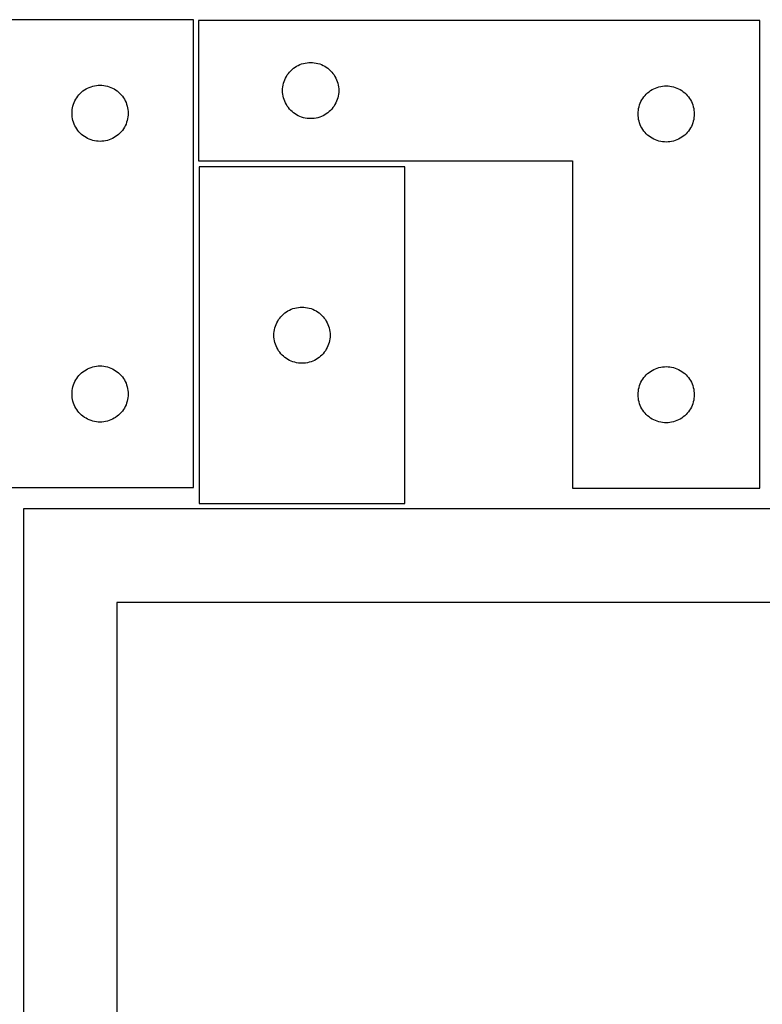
# Model space of a CAD drawing. Header units: millimetres. Extents: x 7 to 1243, y 7 to 2493.
# Tile 17 of 18: x 820 to 1058, y 2177 to 2493. Entities that reach past the tile are written whole.
import ezdxf

# ---------------------------------------------------------------- set-up
doc = ezdxf.new("R2010")
doc.units = ezdxf.units.MM
doc.layers.add('CUT', color=7, linetype='CONTINUOUS', true_color=0x000000)

msp = doc.modelspace()

# ---------------------------------------------------------------- linework, layer by layer
at = {"layer": 'CUT'}
for p, q in [((875.751095, 2493.127965), (695.751095, 2493.127965)), ((875.751095, 2343.127965), (875.751095, 2493.127965)), ((1057.282146, 2492.910679), (877.282146, 2492.910679)), ((877.282146, 2492.910679), (877.282146, 2447.910679)), ((1057.282146, 2342.910679), (1057.282146, 2492.910679)), ((907.803293, 2477.550859), (908.282014, 2477.893906)), ((908.282014, 2477.893906), (908.782146, 2478.204908)), ((908.782146, 2478.204908), (909.301548, 2478.482534)), ((909.301548, 2478.482534), (909.837995, 2478.725595)), ((909.837995, 2478.725595), (910.389191, 2478.933051)), ((910.389191, 2478.933051), (910.952775, 2479.104012)), ((910.952775, 2479.104012), (911.526333, 2479.237747)), ((911.526333, 2479.237747), (912.107411, 2479.333683)), ((912.107411, 2479.333683), (912.693518, 2479.39141)), ((912.693518, 2479.39141), (913.282146, 2479.410679)), ((913.282146, 2479.410679), (913.870774, 2479.39141)), ((913.870774, 2479.39141), (914.456882, 2479.333683)), ((914.456882, 2479.333683), (915.037959, 2479.237747)), ((915.037959, 2479.237747), (915.611518, 2479.104012)), ((915.611518, 2479.104012), (916.175101, 2478.933051)), ((916.175101, 2478.933051), (916.726297, 2478.725595)), ((916.726297, 2478.725595), (917.262744, 2478.482534)), ((917.262744, 2478.482534), (917.782146, 2478.204908)), ((917.782146, 2478.204908), (918.282278, 2477.893906)), ((918.282278, 2477.893906), (918.760999, 2477.550859)), ((905.210292, 2474.391278), (905.487918, 2474.910679)), ((905.487918, 2474.910679), (905.79892, 2475.410812)), ((905.79892, 2475.410812), (906.141966, 2475.889532)), ((906.141966, 2475.889532), (906.515588, 2476.344792)), ((906.515588, 2476.344792), (906.918185, 2476.77464)), ((906.918185, 2476.77464), (907.348034, 2477.177238)), ((907.348034, 2477.177238), (907.803293, 2477.550859)), ((918.760999, 2477.550859), (919.216259, 2477.177238)), ((919.216259, 2477.177238), (919.646107, 2476.77464)), ((919.646107, 2476.77464), (920.048705, 2476.344792)), ((920.048705, 2476.344792), (920.422326, 2475.889532)), ((920.422326, 2475.889532), (920.765373, 2475.410812)), ((920.765373, 2475.410812), (921.076375, 2474.910679)), ((921.076375, 2474.910679), (921.354001, 2474.391278)), ((842.306944, 2471.44288), (842.858139, 2471.650336)), ((842.858139, 2471.650336), (843.421723, 2471.821297)), ((843.421723, 2471.821297), (843.995282, 2471.955032)), ((843.995282, 2471.955032), (844.576359, 2472.050968)), ((844.576359, 2472.050968), (845.162466, 2472.108695)), ((845.162466, 2472.108695), (845.751095, 2472.127965)), ((845.751095, 2472.127965), (846.339723, 2472.108695)), ((846.339723, 2472.108695), (846.92583, 2472.050968)), ((846.92583, 2472.050968), (847.506908, 2471.955032)), ((847.506908, 2471.955032), (848.080466, 2471.821297)), ((848.080466, 2471.821297), (848.64405, 2471.650336)), ((848.64405, 2471.650336), (849.195246, 2471.44288)), ((904.301416, 2470.999308), (904.359142, 2471.585415)), ((904.359142, 2471.585415), (904.455079, 2472.166492)), ((904.455079, 2472.166492), (904.588814, 2472.740051)), ((904.588814, 2472.740051), (904.759775, 2473.303635)), ((904.759775, 2473.303635), (904.96723, 2473.85483)), ((904.96723, 2473.85483), (905.210292, 2474.391278)), ((921.354001, 2474.391278), (921.597062, 2473.85483)), ((921.597062, 2473.85483), (921.804517, 2473.303635)), ((921.804517, 2473.303635), (921.975479, 2472.740051)), ((921.975479, 2472.740051), (922.109214, 2472.166492)), ((922.109214, 2472.166492), (922.20515, 2471.585415)), ((922.20515, 2471.585415), (922.262877, 2470.999308)), ((1024.389191, 2471.433051), (1024.952775, 2471.604012)), ((1024.952775, 2471.604012), (1025.526333, 2471.737747)), ((1025.526333, 2471.737747), (1026.107411, 2471.833683)), ((1026.107411, 2471.833683), (1026.693518, 2471.89141)), ((1026.693518, 2471.89141), (1027.282146, 2471.910679)), ((1027.282146, 2471.910679), (1027.870774, 2471.89141)), ((1027.870774, 2471.89141), (1028.456882, 2471.833683)), ((1028.456882, 2471.833683), (1029.037959, 2471.737747)), ((1029.037959, 2471.737747), (1029.611518, 2471.604012)), ((1029.611518, 2471.604012), (1030.175101, 2471.433051)), ((838.267868, 2468.128097), (838.610915, 2468.606817)), ((838.610915, 2468.606817), (838.984536, 2469.062077)), ((838.984536, 2469.062077), (839.387134, 2469.491926)), ((839.387134, 2469.491926), (839.816982, 2469.894523)), ((839.816982, 2469.894523), (840.272242, 2470.268145)), ((840.272242, 2470.268145), (840.750963, 2470.611191)), ((840.750963, 2470.611191), (841.251095, 2470.922193)), ((841.251095, 2470.922193), (841.770496, 2471.199819)), ((841.770496, 2471.199819), (842.306944, 2471.44288)), ((849.195246, 2471.44288), (849.731693, 2471.199819)), ((849.731693, 2471.199819), (850.251095, 2470.922193)), ((850.251095, 2470.922193), (850.751227, 2470.611191)), ((850.751227, 2470.611191), (851.229947, 2470.268145)), ((851.229947, 2470.268145), (851.685207, 2469.894523)), ((851.685207, 2469.894523), (852.115056, 2469.491926)), ((852.115056, 2469.491926), (852.517653, 2469.062077)), ((852.517653, 2469.062077), (852.891275, 2468.606817)), ((852.891275, 2468.606817), (853.234321, 2468.128097)), ((904.282146, 2470.410679), (904.301416, 2470.999308)), ((904.301416, 2469.822051), (904.282146, 2470.410679)), ((904.359142, 2469.235944), (904.301416, 2469.822051)), ((904.455079, 2468.654867), (904.359142, 2469.235944)), ((904.588814, 2468.081308), (904.455079, 2468.654867)), ((922.109214, 2468.654867), (921.975479, 2468.081308)), ((922.20515, 2469.235944), (922.109214, 2468.654867)), ((922.262877, 2469.822051), (922.20515, 2469.235944)), ((922.262877, 2470.999308), (922.282146, 2470.410679)), ((922.282146, 2470.410679), (922.262877, 2469.822051)), ((1019.79892, 2467.910812), (1020.141966, 2468.389532)), ((1020.141966, 2468.389532), (1020.515588, 2468.844792)), ((1020.515588, 2468.844792), (1020.918185, 2469.27464)), ((1020.918185, 2469.27464), (1021.348034, 2469.677238)), ((1021.348034, 2469.677238), (1021.803293, 2470.050859)), ((1021.803293, 2470.050859), (1022.282014, 2470.393906)), ((1022.282014, 2470.393906), (1022.782146, 2470.704908)), ((1022.782146, 2470.704908), (1023.301548, 2470.982534)), ((1023.301548, 2470.982534), (1023.837995, 2471.225595)), ((1023.837995, 2471.225595), (1024.389191, 2471.433051)), ((1030.175101, 2471.433051), (1030.726297, 2471.225595)), ((1030.726297, 2471.225595), (1031.262744, 2470.982534)), ((1031.262744, 2470.982534), (1031.782146, 2470.704908)), ((1031.782146, 2470.704908), (1032.282278, 2470.393906)), ((1032.282278, 2470.393906), (1032.760999, 2470.050859)), ((1032.760999, 2470.050859), (1033.216259, 2469.677238)), ((1033.216259, 2469.677238), (1033.646107, 2469.27464)), ((1033.646107, 2469.27464), (1034.048705, 2468.844792)), ((1034.048705, 2468.844792), (1034.422326, 2468.389532)), ((1034.422326, 2468.389532), (1034.765373, 2467.910812)), ((836.924027, 2464.883777), (837.057762, 2465.457336)), ((837.057762, 2465.457336), (837.228723, 2466.02092)), ((837.228723, 2466.02092), (837.436179, 2466.572115)), ((837.436179, 2466.572115), (837.67924, 2467.108563)), ((837.67924, 2467.108563), (837.956866, 2467.627965)), ((837.956866, 2467.627965), (838.267868, 2468.128097)), ((853.234321, 2468.128097), (853.545323, 2467.627965)), ((853.545323, 2467.627965), (853.822949, 2467.108563)), ((853.822949, 2467.108563), (854.06601, 2466.572115)), ((854.06601, 2466.572115), (854.273466, 2466.02092)), ((854.273466, 2466.02092), (854.444427, 2465.457336)), ((854.444427, 2465.457336), (854.578162, 2464.883777)), ((904.759775, 2467.517724), (904.588814, 2468.081308)), ((904.96723, 2466.966529), (904.759775, 2467.517724)), ((905.210292, 2466.430081), (904.96723, 2466.966529)), ((905.487918, 2465.910679), (905.210292, 2466.430081)), ((905.79892, 2465.410547), (905.487918, 2465.910679)), ((906.141966, 2464.931827), (905.79892, 2465.410547)), ((920.765373, 2465.410547), (920.422326, 2464.931827)), ((921.076375, 2465.910679), (920.765373, 2465.410547)), ((921.354001, 2466.430081), (921.076375, 2465.910679)), ((921.597062, 2466.966529), (921.354001, 2466.430081)), ((921.804517, 2467.517724), (921.597062, 2466.966529)), ((921.975479, 2468.081308), (921.804517, 2467.517724)), ((1018.455079, 2464.666492), (1018.588814, 2465.240051)), ((1018.588814, 2465.240051), (1018.759775, 2465.803635)), ((1018.759775, 2465.803635), (1018.96723, 2466.35483)), ((1018.96723, 2466.35483), (1019.210292, 2466.891278)), ((1019.210292, 2466.891278), (1019.487918, 2467.410679)), ((1019.487918, 2467.410679), (1019.79892, 2467.910812)), ((1034.765373, 2467.910812), (1035.076375, 2467.410679)), ((1035.076375, 2467.410679), (1035.354001, 2466.891278)), ((1035.354001, 2466.891278), (1035.597062, 2466.35483)), ((1035.597062, 2466.35483), (1035.804517, 2465.803635)), ((1035.804517, 2465.803635), (1035.975479, 2465.240051)), ((1035.975479, 2465.240051), (1036.109214, 2464.666492)), ((836.751095, 2463.127965), (836.770364, 2463.716593)), ((836.770364, 2462.539336), (836.751095, 2463.127965)), ((836.770364, 2463.716593), (836.828091, 2464.3027)), ((836.828091, 2461.953229), (836.770364, 2462.539336)), ((836.828091, 2464.3027), (836.924027, 2464.883777)), ((854.578162, 2464.883777), (854.674098, 2464.3027)), ((854.674098, 2464.3027), (854.731825, 2463.716593)), ((854.731825, 2462.539336), (854.674098, 2461.953229)), ((854.731825, 2463.716593), (854.751095, 2463.127965)), ((854.751095, 2463.127965), (854.731825, 2462.539336)), ((906.515588, 2464.476567), (906.141966, 2464.931827)), ((906.918185, 2464.046718), (906.515588, 2464.476567)), ((907.348034, 2463.644121), (906.918185, 2464.046718)), ((907.803293, 2463.270499), (907.348034, 2463.644121)), ((908.282014, 2462.927453), (907.803293, 2463.270499)), ((908.782146, 2462.616451), (908.282014, 2462.927453)), ((909.301548, 2462.338825), (908.782146, 2462.616451)), ((909.837995, 2462.095764), (909.301548, 2462.338825)), ((910.389191, 2461.888308), (909.837995, 2462.095764)), ((916.726297, 2462.095764), (916.175101, 2461.888308)), ((917.262744, 2462.338825), (916.726297, 2462.095764)), ((917.782146, 2462.616451), (917.262744, 2462.338825)), ((918.282278, 2462.927453), (917.782146, 2462.616451)), ((918.760999, 2463.270499), (918.282278, 2462.927453)), ((919.216259, 2463.644121), (918.760999, 2463.270499)), ((919.646107, 2464.046718), (919.216259, 2463.644121)), ((920.048705, 2464.476567), (919.646107, 2464.046718)), ((920.422326, 2464.931827), (920.048705, 2464.476567)), ((1018.282146, 2462.910679), (1018.301416, 2463.499308)), ((1018.301416, 2462.322051), (1018.282146, 2462.910679)), ((1018.301416, 2463.499308), (1018.359142, 2464.085415)), ((1018.359142, 2461.735944), (1018.301416, 2462.322051)), ((1018.359142, 2464.085415), (1018.455079, 2464.666492)), ((1036.109214, 2464.666492), (1036.20515, 2464.085415)), ((1036.20515, 2464.085415), (1036.262877, 2463.499308)), ((1036.262877, 2462.322051), (1036.20515, 2461.735944)), ((1036.262877, 2463.499308), (1036.282146, 2462.910679)), ((1036.282146, 2462.910679), (1036.262877, 2462.322051)), ((836.924027, 2461.372152), (836.828091, 2461.953229)), ((837.057762, 2460.798593), (836.924027, 2461.372152)), ((837.228723, 2460.235009), (837.057762, 2460.798593)), ((837.436179, 2459.683814), (837.228723, 2460.235009)), ((837.67924, 2459.147366), (837.436179, 2459.683814)), ((837.956866, 2458.627965), (837.67924, 2459.147366)), ((853.822949, 2459.147366), (853.545323, 2458.627965)), ((854.06601, 2459.683814), (853.822949, 2459.147366)), ((854.273466, 2460.235009), (854.06601, 2459.683814)), ((854.444427, 2460.798593), (854.273466, 2460.235009)), ((854.578162, 2461.372152), (854.444427, 2460.798593)), ((854.674098, 2461.953229), (854.578162, 2461.372152)), ((910.952775, 2461.717347), (910.389191, 2461.888308)), ((911.526333, 2461.583612), (910.952775, 2461.717347)), ((912.107411, 2461.487676), (911.526333, 2461.583612)), ((912.693518, 2461.429949), (912.107411, 2461.487676)), ((913.282146, 2461.410679), (912.693518, 2461.429949)), ((913.870774, 2461.429949), (913.282146, 2461.410679)), ((914.456882, 2461.487676), (913.870774, 2461.429949)), ((915.037959, 2461.583612), (914.456882, 2461.487676)), ((915.611518, 2461.717347), (915.037959, 2461.583612)), ((916.175101, 2461.888308), (915.611518, 2461.717347)), ((1018.455079, 2461.154867), (1018.359142, 2461.735944)), ((1018.588814, 2460.581308), (1018.455079, 2461.154867)), ((1018.759775, 2460.017724), (1018.588814, 2460.581308)), ((1018.96723, 2459.466529), (1018.759775, 2460.017724)), ((1019.210292, 2458.930081), (1018.96723, 2459.466529)), ((1019.487918, 2458.410679), (1019.210292, 2458.930081)), ((1035.354001, 2458.930081), (1035.076375, 2458.410679)), ((1035.597062, 2459.466529), (1035.354001, 2458.930081)), ((1035.804517, 2460.017724), (1035.597062, 2459.466529)), ((1035.975479, 2460.581308), (1035.804517, 2460.017724)), ((1036.109214, 2461.154867), (1035.975479, 2460.581308)), ((1036.20515, 2461.735944), (1036.109214, 2461.154867)), ((838.267868, 2458.127832), (837.956866, 2458.627965)), ((838.610915, 2457.649112), (838.267868, 2458.127832)), ((838.984536, 2457.193852), (838.610915, 2457.649112)), ((839.387134, 2456.764004), (838.984536, 2457.193852)), ((839.816982, 2456.361406), (839.387134, 2456.764004)), ((840.272242, 2455.987785), (839.816982, 2456.361406)), ((840.750963, 2455.644738), (840.272242, 2455.987785)), ((851.229947, 2455.987785), (850.751227, 2455.644738)), ((851.685207, 2456.361406), (851.229947, 2455.987785)), ((852.115056, 2456.764004), (851.685207, 2456.361406)), ((852.517653, 2457.193852), (852.115056, 2456.764004)), ((852.891275, 2457.649112), (852.517653, 2457.193852)), ((853.234321, 2458.127832), (852.891275, 2457.649112)), ((853.545323, 2458.627965), (853.234321, 2458.127832)), ((1019.79892, 2457.910547), (1019.487918, 2458.410679)), ((1020.141966, 2457.431827), (1019.79892, 2457.910547)), ((1020.515588, 2456.976567), (1020.141966, 2457.431827)), ((1020.918185, 2456.546718), (1020.515588, 2456.976567)), ((1021.348034, 2456.144121), (1020.918185, 2456.546718)), ((1021.803293, 2455.770499), (1021.348034, 2456.144121)), ((1022.282014, 2455.427453), (1021.803293, 2455.770499)), ((1032.760999, 2455.770499), (1032.282278, 2455.427453)), ((1033.216259, 2456.144121), (1032.760999, 2455.770499)), ((1033.646107, 2456.546718), (1033.216259, 2456.144121)), ((1034.048705, 2456.976567), (1033.646107, 2456.546718)), ((1034.422326, 2457.431827), (1034.048705, 2456.976567)), ((1034.765373, 2457.910547), (1034.422326, 2457.431827)), ((1035.076375, 2458.410679), (1034.765373, 2457.910547)), ((841.251095, 2455.333736), (840.750963, 2455.644738)), ((841.770496, 2455.05611), (841.251095, 2455.333736)), ((842.306944, 2454.813049), (841.770496, 2455.05611)), ((842.858139, 2454.605593), (842.306944, 2454.813049)), ((843.421723, 2454.434632), (842.858139, 2454.605593)), ((843.995282, 2454.300897), (843.421723, 2454.434632)), ((844.576359, 2454.204961), (843.995282, 2454.300897)), ((845.162466, 2454.147234), (844.576359, 2454.204961)), ((845.751095, 2454.127965), (845.162466, 2454.147234)), ((846.339723, 2454.147234), (845.751095, 2454.127965)), ((846.92583, 2454.204961), (846.339723, 2454.147234)), ((847.506908, 2454.300897), (846.92583, 2454.204961)), ((848.080466, 2454.434632), (847.506908, 2454.300897)), ((848.64405, 2454.605593), (848.080466, 2454.434632)), ((849.195246, 2454.813049), (848.64405, 2454.605593)), ((849.731693, 2455.05611), (849.195246, 2454.813049)), ((850.251095, 2455.333736), (849.731693, 2455.05611)), ((850.751227, 2455.644738), (850.251095, 2455.333736)), ((1022.782146, 2455.116451), (1022.282014, 2455.427453)), ((1023.301548, 2454.838825), (1022.782146, 2455.116451)), ((1023.837995, 2454.595764), (1023.301548, 2454.838825)), ((1024.389191, 2454.388308), (1023.837995, 2454.595764)), ((1024.952775, 2454.217347), (1024.389191, 2454.388308)), ((1025.526333, 2454.083612), (1024.952775, 2454.217347)), ((1026.107411, 2453.987676), (1025.526333, 2454.083612)), ((1026.693518, 2453.929949), (1026.107411, 2453.987676)), ((1027.282146, 2453.910679), (1026.693518, 2453.929949)), ((1027.870774, 2453.929949), (1027.282146, 2453.910679)), ((1028.456882, 2453.987676), (1027.870774, 2453.929949)), ((1029.037959, 2454.083612), (1028.456882, 2453.987676)), ((1029.611518, 2454.217347), (1029.037959, 2454.083612)), ((1030.175101, 2454.388308), (1029.611518, 2454.217347)), ((1030.726297, 2454.595764), (1030.175101, 2454.388308)), ((1031.262744, 2454.838825), (1030.726297, 2454.595764)), ((1031.782146, 2455.116451), (1031.262744, 2454.838825)), ((1032.282278, 2455.427453), (1031.782146, 2455.116451)), ((877.282146, 2447.910679), (997.282146, 2447.910679)), ((997.282146, 2447.910679), (997.282146, 2342.910679)), ((877.502374, 2445.97708), (877.502374, 2337.97708)), ((943.502374, 2445.97708), (877.502374, 2445.97708)), ((943.502374, 2337.97708), (943.502374, 2445.97708)), ((904.568262, 2398.743638), (905.023521, 2399.11726)), ((905.023521, 2399.11726), (905.502242, 2399.460307)), ((905.502242, 2399.460307), (906.002374, 2399.771309)), ((906.002374, 2399.771309), (906.521776, 2400.048935)), ((906.521776, 2400.048935), (907.058223, 2400.291996)), ((907.058223, 2400.291996), (907.609419, 2400.499451)), ((907.609419, 2400.499451), (908.173003, 2400.670412)), ((908.173003, 2400.670412), (908.746561, 2400.804148)), ((908.746561, 2400.804148), (909.327638, 2400.900084)), ((909.327638, 2400.900084), (909.913746, 2400.95781)), ((909.913746, 2400.95781), (910.502374, 2400.97708)), ((910.502374, 2400.97708), (911.091002, 2400.95781)), ((911.091002, 2400.95781), (911.67711, 2400.900084)), ((911.67711, 2400.900084), (912.258187, 2400.804148)), ((912.258187, 2400.804148), (912.831745, 2400.670412)), ((912.831745, 2400.670412), (913.395329, 2400.499451)), ((913.395329, 2400.499451), (913.946525, 2400.291996)), ((913.946525, 2400.291996), (914.482972, 2400.048935)), ((914.482972, 2400.048935), (915.002374, 2399.771309)), ((915.002374, 2399.771309), (915.502506, 2399.460307)), ((915.502506, 2399.460307), (915.981227, 2399.11726)), ((915.981227, 2399.11726), (916.436486, 2398.743638)), ((902.187458, 2395.421231), (902.430519, 2395.957678)), ((902.430519, 2395.957678), (902.708145, 2396.47708)), ((902.708145, 2396.47708), (903.019148, 2396.977212)), ((903.019148, 2396.977212), (903.362194, 2397.455933)), ((903.362194, 2397.455933), (903.735816, 2397.911192)), ((903.735816, 2397.911192), (904.138413, 2398.341041)), ((904.138413, 2398.341041), (904.568262, 2398.743638)), ((916.436486, 2398.743638), (916.866335, 2398.341041)), ((916.866335, 2398.341041), (917.268932, 2397.911192)), ((917.268932, 2397.911192), (917.642554, 2397.455933)), ((917.642554, 2397.455933), (917.985601, 2396.977212)), ((917.985601, 2396.977212), (918.296603, 2396.47708)), ((918.296603, 2396.47708), (918.574229, 2395.957678)), ((918.574229, 2395.957678), (918.81729, 2395.421231)), ((901.521644, 2392.565708), (901.57937, 2393.151816)), ((901.57937, 2393.151816), (901.675307, 2393.732893)), ((901.675307, 2393.732893), (901.809042, 2394.306451)), ((901.809042, 2394.306451), (901.980003, 2394.870035)), ((901.980003, 2394.870035), (902.187458, 2395.421231)), ((918.81729, 2395.421231), (919.024745, 2394.870035)), ((919.024745, 2394.870035), (919.195706, 2394.306451)), ((919.195706, 2394.306451), (919.329442, 2393.732893)), ((919.329442, 2393.732893), (919.425378, 2393.151816)), ((919.425378, 2393.151816), (919.483104, 2392.565708)), ((901.502374, 2391.97708), (901.521644, 2392.565708)), ((901.521644, 2391.388452), (901.502374, 2391.97708)), ((901.57937, 2390.802344), (901.521644, 2391.388452)), ((901.675307, 2390.221267), (901.57937, 2390.802344)), ((901.809042, 2389.647709), (901.675307, 2390.221267)), ((901.980003, 2389.084125), (901.809042, 2389.647709)), ((919.195706, 2389.647709), (919.024745, 2389.084125)), ((919.329442, 2390.221267), (919.195706, 2389.647709)), ((919.425378, 2390.802344), (919.329442, 2390.221267)), ((919.483104, 2391.388452), (919.425378, 2390.802344)), ((919.483104, 2392.565708), (919.502374, 2391.97708)), ((919.502374, 2391.97708), (919.483104, 2391.388452)), ((902.187458, 2388.532929), (901.980003, 2389.084125)), ((902.430519, 2387.996482), (902.187458, 2388.532929)), ((902.708145, 2387.47708), (902.430519, 2387.996482)), ((903.019148, 2386.976948), (902.708145, 2387.47708)), ((903.362194, 2386.498227), (903.019148, 2386.976948)), ((903.735816, 2386.042968), (903.362194, 2386.498227)), ((917.642554, 2386.498227), (917.268932, 2386.042968)), ((917.985601, 2386.976948), (917.642554, 2386.498227)), ((918.296603, 2387.47708), (917.985601, 2386.976948)), ((918.574229, 2387.996482), (918.296603, 2387.47708)), ((918.81729, 2388.532929), (918.574229, 2387.996482)), ((919.024745, 2389.084125), (918.81729, 2388.532929)), ((904.138413, 2385.613119), (903.735816, 2386.042968)), ((904.568262, 2385.210522), (904.138413, 2385.613119)), ((905.023521, 2384.8369), (904.568262, 2385.210522)), ((905.502242, 2384.493854), (905.023521, 2384.8369)), ((906.002374, 2384.182851), (905.502242, 2384.493854)), ((906.521776, 2383.905225), (906.002374, 2384.182851)), ((907.058223, 2383.662164), (906.521776, 2383.905225)), ((907.609419, 2383.454709), (907.058223, 2383.662164)), ((908.173003, 2383.283748), (907.609419, 2383.454709)), ((908.746561, 2383.150012), (908.173003, 2383.283748)), ((912.831745, 2383.283748), (912.258187, 2383.150012)), ((913.395329, 2383.454709), (912.831745, 2383.283748)), ((913.946525, 2383.662164), (913.395329, 2383.454709)), ((914.482972, 2383.905225), (913.946525, 2383.662164)), ((915.002374, 2384.182851), (914.482972, 2383.905225)), ((915.502506, 2384.493854), (915.002374, 2384.182851)), ((915.981227, 2384.8369), (915.502506, 2384.493854)), ((916.436486, 2385.210522), (915.981227, 2384.8369)), ((916.866335, 2385.613119), (916.436486, 2385.210522)), ((917.268932, 2386.042968), (916.866335, 2385.613119)), ((839.816982, 2379.894523), (840.272242, 2380.268145)), ((840.272242, 2380.268145), (840.750963, 2380.611191)), ((840.750963, 2380.611191), (841.251095, 2380.922193)), ((841.251095, 2380.922193), (841.770496, 2381.199819)), ((841.770496, 2381.199819), (842.306944, 2381.44288)), ((842.306944, 2381.44288), (842.858139, 2381.650336)), ((842.858139, 2381.650336), (843.421723, 2381.821297)), ((843.421723, 2381.821297), (843.995282, 2381.955032)), ((843.995282, 2381.955032), (844.576359, 2382.050968)), ((844.576359, 2382.050968), (845.162466, 2382.108695)), ((845.162466, 2382.108695), (845.751095, 2382.127965)), ((845.751095, 2382.127965), (846.339723, 2382.108695)), ((846.339723, 2382.108695), (846.92583, 2382.050968)), ((846.92583, 2382.050968), (847.506908, 2381.955032)), ((847.506908, 2381.955032), (848.080466, 2381.821297)), ((848.080466, 2381.821297), (848.64405, 2381.650336)), ((848.64405, 2381.650336), (849.195246, 2381.44288)), ((849.195246, 2381.44288), (849.731693, 2381.199819)), ((849.731693, 2381.199819), (850.251095, 2380.922193)), ((850.251095, 2380.922193), (850.751227, 2380.611191)), ((850.751227, 2380.611191), (851.229947, 2380.268145)), ((851.229947, 2380.268145), (851.685207, 2379.894523)), ((909.327638, 2383.054076), (908.746561, 2383.150012)), ((909.913746, 2382.99635), (909.327638, 2383.054076)), ((910.502374, 2382.97708), (909.913746, 2382.99635)), ((911.091002, 2382.99635), (910.502374, 2382.97708)), ((911.67711, 2383.054076), (911.091002, 2382.99635)), ((912.258187, 2383.150012), (911.67711, 2383.054076)), ((1021.348034, 2379.677238), (1021.803293, 2380.050859)), ((1021.803293, 2380.050859), (1022.282014, 2380.393906)), ((1022.282014, 2380.393906), (1022.782146, 2380.704908)), ((1022.782146, 2380.704908), (1023.301548, 2380.982534)), ((1023.301548, 2380.982534), (1023.837995, 2381.225595)), ((1023.837995, 2381.225595), (1024.389191, 2381.433051)), ((1024.389191, 2381.433051), (1024.952775, 2381.604012)), ((1024.952775, 2381.604012), (1025.526333, 2381.737747)), ((1025.526333, 2381.737747), (1026.107411, 2381.833683)), ((1026.107411, 2381.833683), (1026.693518, 2381.89141)), ((1026.693518, 2381.89141), (1027.282146, 2381.910679)), ((1027.282146, 2381.910679), (1027.870774, 2381.89141)), ((1027.870774, 2381.89141), (1028.456882, 2381.833683)), ((1028.456882, 2381.833683), (1029.037959, 2381.737747)), ((1029.037959, 2381.737747), (1029.611518, 2381.604012)), ((1029.611518, 2381.604012), (1030.175101, 2381.433051)), ((1030.175101, 2381.433051), (1030.726297, 2381.225595)), ((1030.726297, 2381.225595), (1031.262744, 2380.982534)), ((1031.262744, 2380.982534), (1031.782146, 2380.704908)), ((1031.782146, 2380.704908), (1032.282278, 2380.393906)), ((1032.282278, 2380.393906), (1032.760999, 2380.050859)), ((1032.760999, 2380.050859), (1033.216259, 2379.677238)), ((837.436179, 2376.572115), (837.67924, 2377.108563)), ((837.67924, 2377.108563), (837.956866, 2377.627965)), ((837.956866, 2377.627965), (838.267868, 2378.128097)), ((838.267868, 2378.128097), (838.610915, 2378.606817)), ((838.610915, 2378.606817), (838.984536, 2379.062077)), ((838.984536, 2379.062077), (839.387134, 2379.491926)), ((839.387134, 2379.491926), (839.816982, 2379.894523)), ((851.685207, 2379.894523), (852.115056, 2379.491926)), ((852.115056, 2379.491926), (852.517653, 2379.062077)), ((852.517653, 2379.062077), (852.891275, 2378.606817)), ((852.891275, 2378.606817), (853.234321, 2378.128097)), ((853.234321, 2378.128097), (853.545323, 2377.627965)), ((853.545323, 2377.627965), (853.822949, 2377.108563)), ((853.822949, 2377.108563), (854.06601, 2376.572115)), ((1018.96723, 2376.35483), (1019.210292, 2376.891278)), ((1019.210292, 2376.891278), (1019.487918, 2377.410679)), ((1019.487918, 2377.410679), (1019.79892, 2377.910812)), ((1019.79892, 2377.910812), (1020.141966, 2378.389532)), ((1020.141966, 2378.389532), (1020.515588, 2378.844792)), ((1020.515588, 2378.844792), (1020.918185, 2379.27464)), ((1020.918185, 2379.27464), (1021.348034, 2379.677238)), ((1033.216259, 2379.677238), (1033.646107, 2379.27464)), ((1033.646107, 2379.27464), (1034.048705, 2378.844792)), ((1034.048705, 2378.844792), (1034.422326, 2378.389532)), ((1034.422326, 2378.389532), (1034.765373, 2377.910812)), ((1034.765373, 2377.910812), (1035.076375, 2377.410679)), ((1035.076375, 2377.410679), (1035.354001, 2376.891278)), ((1035.354001, 2376.891278), (1035.597062, 2376.35483)), ((836.751095, 2373.127965), (836.770364, 2373.716593)), ((836.770364, 2373.716593), (836.828091, 2374.3027)), ((836.828091, 2374.3027), (836.924027, 2374.883777)), ((836.924027, 2374.883777), (837.057762, 2375.457336)), ((837.057762, 2375.457336), (837.228723, 2376.02092)), ((837.228723, 2376.02092), (837.436179, 2376.572115)), ((854.06601, 2376.572115), (854.273466, 2376.02092)), ((854.273466, 2376.02092), (854.444427, 2375.457336)), ((854.444427, 2375.457336), (854.578162, 2374.883777)), ((854.578162, 2374.883777), (854.674098, 2374.3027)), ((854.674098, 2374.3027), (854.731825, 2373.716593)), ((854.731825, 2373.716593), (854.751095, 2373.127965)), ((1018.301416, 2373.499308), (1018.359142, 2374.085415)), ((1018.359142, 2374.085415), (1018.455079, 2374.666492)), ((1018.455079, 2374.666492), (1018.588814, 2375.240051)), ((1018.588814, 2375.240051), (1018.759775, 2375.803635)), ((1018.759775, 2375.803635), (1018.96723, 2376.35483)), ((1035.597062, 2376.35483), (1035.804517, 2375.803635)), ((1035.804517, 2375.803635), (1035.975479, 2375.240051)), ((1035.975479, 2375.240051), (1036.109214, 2374.666492)), ((1036.109214, 2374.666492), (1036.20515, 2374.085415)), ((1036.20515, 2374.085415), (1036.262877, 2373.499308)), ((836.770364, 2372.539336), (836.751095, 2373.127965)), ((836.828091, 2371.953229), (836.770364, 2372.539336)), ((836.924027, 2371.372152), (836.828091, 2371.953229)), ((837.057762, 2370.798593), (836.924027, 2371.372152)), ((837.228723, 2370.235009), (837.057762, 2370.798593)), ((854.444427, 2370.798593), (854.273466, 2370.235009)), ((854.578162, 2371.372152), (854.444427, 2370.798593)), ((854.674098, 2371.953229), (854.578162, 2371.372152)), ((854.731825, 2372.539336), (854.674098, 2371.953229)), ((854.751095, 2373.127965), (854.731825, 2372.539336)), ((1018.282146, 2372.910679), (1018.301416, 2373.499308)), ((1018.301416, 2372.322051), (1018.282146, 2372.910679)), ((1018.359142, 2371.735944), (1018.301416, 2372.322051)), ((1018.455079, 2371.154867), (1018.359142, 2371.735944)), ((1018.588814, 2370.581308), (1018.455079, 2371.154867)), ((1018.759775, 2370.017724), (1018.588814, 2370.581308)), ((1035.975479, 2370.581308), (1035.804517, 2370.017724)), ((1036.109214, 2371.154867), (1035.975479, 2370.581308)), ((1036.20515, 2371.735944), (1036.109214, 2371.154867)), ((1036.262877, 2372.322051), (1036.20515, 2371.735944)), ((1036.262877, 2373.499308), (1036.282146, 2372.910679)), ((1036.282146, 2372.910679), (1036.262877, 2372.322051)), ((837.436179, 2369.683814), (837.228723, 2370.235009)), ((837.67924, 2369.147366), (837.436179, 2369.683814)), ((837.956866, 2368.627965), (837.67924, 2369.147366)), ((838.267868, 2368.127832), (837.956866, 2368.627965)), ((838.610915, 2367.649112), (838.267868, 2368.127832)), ((838.984536, 2367.193852), (838.610915, 2367.649112)), ((852.891275, 2367.649112), (852.517653, 2367.193852)), ((853.234321, 2368.127832), (852.891275, 2367.649112)), ((853.545323, 2368.627965), (853.234321, 2368.127832)), ((853.822949, 2369.147366), (853.545323, 2368.627965)), ((854.06601, 2369.683814), (853.822949, 2369.147366)), ((854.273466, 2370.235009), (854.06601, 2369.683814)), ((1018.96723, 2369.466529), (1018.759775, 2370.017724)), ((1019.210292, 2368.930081), (1018.96723, 2369.466529)), ((1019.487918, 2368.410679), (1019.210292, 2368.930081)), ((1019.79892, 2367.910547), (1019.487918, 2368.410679)), ((1020.141966, 2367.431827), (1019.79892, 2367.910547)), ((1020.515588, 2366.976567), (1020.141966, 2367.431827)), ((1034.422326, 2367.431827), (1034.048705, 2366.976567)), ((1034.765373, 2367.910547), (1034.422326, 2367.431827)), ((1035.076375, 2368.410679), (1034.765373, 2367.910547)), ((1035.354001, 2368.930081), (1035.076375, 2368.410679)), ((1035.597062, 2369.466529), (1035.354001, 2368.930081)), ((1035.804517, 2370.017724), (1035.597062, 2369.466529)), ((839.387134, 2366.764004), (838.984536, 2367.193852)), ((839.816982, 2366.361406), (839.387134, 2366.764004)), ((840.272242, 2365.987785), (839.816982, 2366.361406)), ((840.750963, 2365.644738), (840.272242, 2365.987785)), ((841.251095, 2365.333736), (840.750963, 2365.644738)), ((841.770496, 2365.05611), (841.251095, 2365.333736)), ((842.306944, 2364.813049), (841.770496, 2365.05611)), ((842.858139, 2364.605593), (842.306944, 2364.813049)), ((843.421723, 2364.434632), (842.858139, 2364.605593)), ((843.995282, 2364.300897), (843.421723, 2364.434632)), ((844.576359, 2364.204961), (843.995282, 2364.300897)), ((847.506908, 2364.300897), (846.92583, 2364.204961)), ((848.080466, 2364.434632), (847.506908, 2364.300897)), ((848.64405, 2364.605593), (848.080466, 2364.434632)), ((849.195246, 2364.813049), (848.64405, 2364.605593)), ((849.731693, 2365.05611), (849.195246, 2364.813049)), ((850.251095, 2365.333736), (849.731693, 2365.05611)), ((850.751227, 2365.644738), (850.251095, 2365.333736)), ((851.229947, 2365.987785), (850.751227, 2365.644738)), ((851.685207, 2366.361406), (851.229947, 2365.987785)), ((852.115056, 2366.764004), (851.685207, 2366.361406)), ((852.517653, 2367.193852), (852.115056, 2366.764004)), ((1020.918185, 2366.546718), (1020.515588, 2366.976567)), ((1021.348034, 2366.144121), (1020.918185, 2366.546718)), ((1021.803293, 2365.770499), (1021.348034, 2366.144121)), ((1022.282014, 2365.427453), (1021.803293, 2365.770499)), ((1022.782146, 2365.116451), (1022.282014, 2365.427453)), ((1023.301548, 2364.838825), (1022.782146, 2365.116451)), ((1023.837995, 2364.595764), (1023.301548, 2364.838825)), ((1024.389191, 2364.388308), (1023.837995, 2364.595764)), ((1024.952775, 2364.217347), (1024.389191, 2364.388308)), ((1025.526333, 2364.083612), (1024.952775, 2364.217347)), ((1029.611518, 2364.217347), (1029.037959, 2364.083612)), ((1030.175101, 2364.388308), (1029.611518, 2364.217347)), ((1030.726297, 2364.595764), (1030.175101, 2364.388308)), ((1031.262744, 2364.838825), (1030.726297, 2364.595764)), ((1031.782146, 2365.116451), (1031.262744, 2364.838825)), ((1032.282278, 2365.427453), (1031.782146, 2365.116451)), ((1032.760999, 2365.770499), (1032.282278, 2365.427453)), ((1033.216259, 2366.144121), (1032.760999, 2365.770499)), ((1033.646107, 2366.546718), (1033.216259, 2366.144121)), ((1034.048705, 2366.976567), (1033.646107, 2366.546718)), ((845.162466, 2364.147234), (844.576359, 2364.204961)), ((845.751095, 2364.127965), (845.162466, 2364.147234)), ((846.339723, 2364.147234), (845.751095, 2364.127965)), ((846.92583, 2364.204961), (846.339723, 2364.147234)), ((1026.107411, 2363.987676), (1025.526333, 2364.083612)), ((1026.693518, 2363.929949), (1026.107411, 2363.987676)), ((1027.282146, 2363.910679), (1026.693518, 2363.929949)), ((1027.870774, 2363.929949), (1027.282146, 2363.910679)), ((1028.456882, 2363.987676), (1027.870774, 2363.929949)), ((1029.037959, 2364.083612), (1028.456882, 2363.987676)), ((815.751095, 2343.127965), (875.751095, 2343.127965)), ((997.282146, 2342.910679), (1057.282146, 2342.910679)), ((1091.172296, 2336.266395), (821.172296, 2336.266395)), ((821.172296, 2336.266395), (821.172296, 2126.266395)), ((877.502374, 2337.97708), (943.502374, 2337.97708)), ((1061.172296, 2306.266395), (851.172296, 2306.266395)), ((851.172296, 2306.266395), (851.172296, 2156.266395))]:
    msp.add_line(p, q, dxfattribs=at)

doc.saveas('drawing.dxf')
